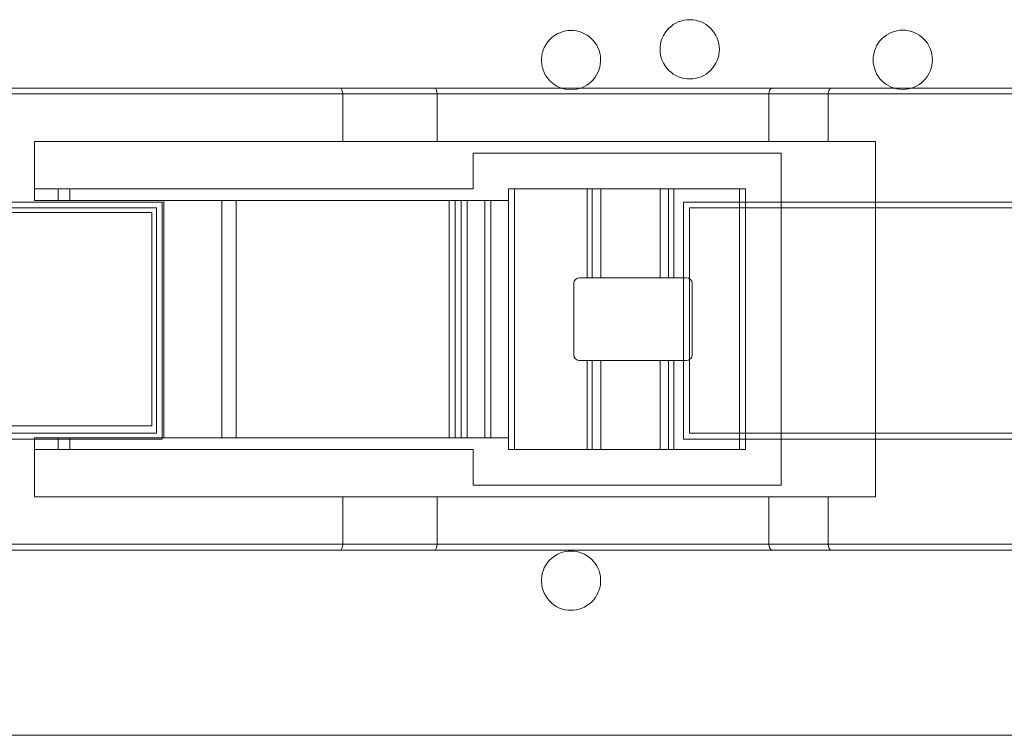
# Model space of a CAD drawing. Header units: inches. Extents: x -35 to 647, y 178 to 608.
# Tile 149 of 234: x 481.54 to 489.85, y 551.04 to 557.07. Entities that reach past the tile are written whole.
import ezdxf

# ---------------------------------------------------------------- set-up
doc = ezdxf.new("R2010")
doc.units = ezdxf.units.IN
doc.header["$MEASUREMENT"] = 0
doc.layers.add('1', color=7, linetype='Continuous')

# ---------------------------------------------------------------- blocks, each defined once
blk = doc.blocks.new('block 1335')
at = {"layer": '1', "color": 155, "lineweight": 13, "true_color": 0x4c7299}
blk.add_lwpolyline([(486.3293, 554.8977), (486.3293, 555.6477)], dxfattribs=at)
blk = doc.blocks.new('block 1336')
at = {"layer": '1', "color": 155, "lineweight": 18, "true_color": 0x4c7299}
blk.add_lwpolyline([(486.3293, 555.6477), (486.3726, 555.6477)], dxfattribs=at)
blk = doc.blocks.new('block 1337')
at = {"layer": '1', "color": 155, "lineweight": 13, "true_color": 0x4c7299}
blk.add_lwpolyline([(486.3726, 555.6477), (486.3726, 554.8977)], dxfattribs=at)
blk = doc.blocks.new('block 1338')
at = {"layer": '1', "color": 155, "lineweight": 18, "true_color": 0x4c7299}
blk.add_lwpolyline([(486.3726, 554.8977), (486.3293, 554.8977)], dxfattribs=at)
blk = doc.blocks.new('block 1339')
at = {"layer": '1', "color": 155, "lineweight": 13, "true_color": 0x4c7299}
blk.add_lwpolyline([(487.0169, 554.8977), (487.0169, 555.6477)], dxfattribs=at)
blk = doc.blocks.new('block 1340')
at = {"layer": '1', "color": 155, "lineweight": 18, "true_color": 0x4c7299}
blk.add_lwpolyline([(487.0169, 555.6477), (487.0602, 555.6477)], dxfattribs=at)
blk = doc.blocks.new('block 1341')
at = {"layer": '1', "color": 155, "lineweight": 13, "true_color": 0x4c7299}
blk.add_lwpolyline([(487.0602, 555.6477), (487.0602, 554.8977)], dxfattribs=at)
blk = doc.blocks.new('block 1342')
at = {"layer": '1', "color": 155, "lineweight": 18, "true_color": 0x4c7299}
blk.add_lwpolyline([(487.0602, 554.8977), (487.0169, 554.8977)], dxfattribs=at)
blk = doc.blocks.new('block 1343')
at = {"layer": '1', "color": 155, "lineweight": 13, "true_color": 0x4c7299}
blk.add_lwpolyline([(486.3726, 554.1977), (486.3726, 553.4477)], dxfattribs=at)
blk = doc.blocks.new('block 1344')
at = {"layer": '1', "color": 155, "lineweight": 18, "true_color": 0x4c7299}
blk.add_lwpolyline([(486.3726, 553.4477), (486.3293, 553.4477)], dxfattribs=at)
blk = doc.blocks.new('block 1345')
at = {"layer": '1', "color": 155, "lineweight": 13, "true_color": 0x4c7299}
blk.add_lwpolyline([(486.3293, 553.4477), (486.3293, 554.1977)], dxfattribs=at)
blk = doc.blocks.new('block 1346')
at = {"layer": '1', "color": 155, "lineweight": 18, "true_color": 0x4c7299}
blk.add_lwpolyline([(486.3293, 554.1977), (486.3726, 554.1977)], dxfattribs=at)
blk = doc.blocks.new('block 1347')
at = {"layer": '1', "color": 155, "lineweight": 13, "true_color": 0x4c7299}
blk.add_lwpolyline([(487.0602, 554.1977), (487.0602, 553.4477)], dxfattribs=at)
blk = doc.blocks.new('block 1348')
at = {"layer": '1', "color": 155, "lineweight": 18, "true_color": 0x4c7299}
blk.add_lwpolyline([(487.0602, 553.4477), (487.0169, 553.4477)], dxfattribs=at)
blk = doc.blocks.new('block 1349')
at = {"layer": '1', "color": 155, "lineweight": 13, "true_color": 0x4c7299}
blk.add_lwpolyline([(487.0169, 553.4477), (487.0169, 554.1977)], dxfattribs=at)
blk = doc.blocks.new('block 1350')
at = {"layer": '1', "color": 155, "lineweight": 18, "true_color": 0x4c7299}
blk.add_lwpolyline([(487.0169, 554.1977), (487.0602, 554.1977)], dxfattribs=at)
blk = doc.blocks.new('block 1351')
at = {"layer": '1', "color": 155, "lineweight": 18, "true_color": 0x4c7299}
blk.add_lwpolyline([(487.0602, 555.6477), (487.6164, 555.6477)], dxfattribs=at)
blk = doc.blocks.new('block 1352')
at = {"layer": '1', "color": 155, "lineweight": 13, "true_color": 0x4c7299}
blk.add_lwpolyline([(487.6164, 553.4477), (487.6164, 555.6477)], dxfattribs=at)
blk = doc.blocks.new('block 1353')
at = {"layer": '1', "color": 155, "lineweight": 18, "true_color": 0x4c7299}
blk.add_lwpolyline([(487.6164, 553.4477), (487.0602, 553.4477)], dxfattribs=at)
blk = doc.blocks.new('block 1354')
at = {"layer": '1', "color": 155, "lineweight": 18, "true_color": 0x4c7299}
blk.add_lwpolyline([(487.1664, 554.8977), (487.0602, 554.8977)], dxfattribs=at)
blk = doc.blocks.new('block 1355')
at = {"layer": '1', "color": 155, "lineweight": 18, "true_color": 0x4c7299}
blk.add_lwpolyline([(487.2164, 554.2477), (487.2164, 554.8477)], dxfattribs=at)
blk = doc.blocks.new('block 1356')
at = {"layer": '1', "color": 155, "lineweight": 18, "true_color": 0x4c7299}
blk.add_lwpolyline([(487.0602, 554.1977), (487.1664, 554.1977)], dxfattribs=at)
blk = doc.blocks.new('block 1357')
at = {"layer": '1', "color": 155, "lineweight": 18, "true_color": 0x4c7299}
blk.add_lwpolyline([(486.3293, 553.4477), (485.7164, 553.4477)], dxfattribs=at)
blk = doc.blocks.new('block 1358')
at = {"layer": '1', "color": 155, "lineweight": 13, "true_color": 0x4c7299}
blk.add_lwpolyline([(485.7164, 555.6477), (485.7164, 553.4477)], dxfattribs=at)
blk = doc.blocks.new('block 1359')
at = {"layer": '1', "color": 155, "lineweight": 18, "true_color": 0x4c7299}
blk.add_lwpolyline([(485.7164, 555.6477), (486.3293, 555.6477)], dxfattribs=at)
blk = doc.blocks.new('block 1360')
at = {"layer": '1', "color": 155, "lineweight": 18, "true_color": 0x4c7299}
blk.add_lwpolyline([(486.3293, 554.8977), (486.2664, 554.8977)], dxfattribs=at)
blk = doc.blocks.new('block 1361')
at = {"layer": '1', "color": 155, "lineweight": 18, "true_color": 0x4c7299}
blk.add_lwpolyline([(486.2664, 554.1977), (486.3293, 554.1977)], dxfattribs=at)
blk = doc.blocks.new('block 1362')
at = {"layer": '1', "color": 155, "lineweight": 18, "true_color": 0x4c7299}
blk.add_lwpolyline([(486.2164, 554.8477), (486.2164, 554.2477)], dxfattribs=at)
blk = doc.blocks.new('block 1363')
at = {"layer": '1', "color": 155, "lineweight": 18, "true_color": 0x4c7299}
blk.add_lwpolyline([(485.6664, 553.4477), (485.6664, 555.6477)], dxfattribs=at)
blk = doc.blocks.new('block 1364')
at = {"layer": '1', "color": 155, "lineweight": 18, "true_color": 0x4c7299}
blk.add_lwpolyline([(485.6664, 553.4477), (485.7164, 553.4477)], dxfattribs=at)
blk = doc.blocks.new('block 1365')
at = {"layer": '1', "color": 155, "lineweight": 18, "true_color": 0x4c7299}
blk.add_lwpolyline([(485.6664, 555.6477), (485.7164, 555.6477)], dxfattribs=at)
blk = doc.blocks.new('block 1366')
at = {"layer": '1', "color": 155, "lineweight": 18, "true_color": 0x4c7299}
blk.add_lwpolyline([(487.6664, 555.6477), (487.6664, 553.4477)], dxfattribs=at)
blk = doc.blocks.new('block 1367')
at = {"layer": '1', "color": 155, "lineweight": 18, "true_color": 0x4c7299}
blk.add_lwpolyline([(487.6664, 553.4477), (487.6164, 553.4477)], dxfattribs=at)
blk = doc.blocks.new('block 1368')
at = {"layer": '1', "color": 155, "lineweight": 18, "true_color": 0x4c7299}
blk.add_lwpolyline([(487.6664, 555.6477), (487.6164, 555.6477)], dxfattribs=at)
blk = doc.blocks.new('block 1369')
at = {"layer": '1', "color": 155, "lineweight": 18, "true_color": 0x4c7299}
blk.add_lwpolyline([(486.9448, 555.6477), (486.9448, 554.8977)], dxfattribs=at)
blk = doc.blocks.new('block 1370')
at = {"layer": '1', "color": 155, "lineweight": 18, "true_color": 0x4c7299}
blk.add_lwpolyline([(486.9448, 555.6477), (487.0169, 555.6477)], dxfattribs=at)
blk = doc.blocks.new('block 1371')
at = {"layer": '1', "color": 155, "lineweight": 18, "true_color": 0x4c7299}
blk.add_lwpolyline([(487.0169, 554.8977), (486.9448, 554.8977)], dxfattribs=at)
blk = doc.blocks.new('block 1372')
at = {"layer": '1', "color": 155, "lineweight": 18, "true_color": 0x4c7299}
blk.add_lwpolyline([(486.4448, 555.6477), (486.4448, 554.8977)], dxfattribs=at)
blk = doc.blocks.new('block 1373')
at = {"layer": '1', "color": 155, "lineweight": 18, "true_color": 0x4c7299}
blk.add_lwpolyline([(486.3726, 555.6477), (486.4448, 555.6477)], dxfattribs=at)
blk = doc.blocks.new('block 1374')
at = {"layer": '1', "color": 155, "lineweight": 18, "true_color": 0x4c7299}
blk.add_lwpolyline([(486.4448, 554.8977), (486.3726, 554.8977)], dxfattribs=at)
blk = doc.blocks.new('block 1375')
at = {"layer": '1', "color": 155, "lineweight": 18, "true_color": 0x4c7299}
blk.add_lwpolyline([(486.9448, 554.1977), (486.9448, 553.4477)], dxfattribs=at)
blk = doc.blocks.new('block 1376')
at = {"layer": '1', "color": 155, "lineweight": 18, "true_color": 0x4c7299}
blk.add_lwpolyline([(487.0169, 553.4477), (486.9448, 553.4477)], dxfattribs=at)
blk = doc.blocks.new('block 1377')
at = {"layer": '1', "color": 155, "lineweight": 18, "true_color": 0x4c7299}
blk.add_lwpolyline([(486.9448, 554.1977), (487.0169, 554.1977)], dxfattribs=at)
blk = doc.blocks.new('block 1378')
at = {"layer": '1', "color": 155, "lineweight": 18, "true_color": 0x4c7299}
blk.add_lwpolyline([(486.4448, 554.1977), (486.4448, 553.4477)], dxfattribs=at)
blk = doc.blocks.new('block 1379')
at = {"layer": '1', "color": 155, "lineweight": 18, "true_color": 0x4c7299}
blk.add_lwpolyline([(486.4448, 553.4477), (486.3726, 553.4477)], dxfattribs=at)
blk = doc.blocks.new('block 1380')
at = {"layer": '1', "color": 155, "lineweight": 18, "true_color": 0x4c7299}
blk.add_lwpolyline([(486.3726, 554.1977), (486.4448, 554.1977)], dxfattribs=at)
blk = doc.blocks.new('block 1381')
at = {"layer": '1', "color": 155, "lineweight": 18, "true_color": 0x4c7299}
blk.add_lwpolyline([(486.9448, 553.4477), (486.4448, 553.4477)], dxfattribs=at)
blk = doc.blocks.new('block 1382')
at = {"layer": '1', "color": 155, "lineweight": 18, "true_color": 0x4c7299}
blk.add_lwpolyline([(486.4448, 554.1977), (486.9448, 554.1977)], dxfattribs=at)
blk = doc.blocks.new('block 1383')
at = {"layer": '1', "color": 155, "lineweight": 18, "true_color": 0x4c7299}
blk.add_lwpolyline([(486.4448, 555.6477), (486.9448, 555.6477)], dxfattribs=at)
blk = doc.blocks.new('block 1384')
at = {"layer": '1', "color": 155, "lineweight": 18, "true_color": 0x4c7299}
blk.add_lwpolyline([(486.9448, 554.8977), (486.4448, 554.8977)], dxfattribs=at)
blk = doc.blocks.new('block 1385')
at = {"layer": '1', "color": 155, "lineweight": 13, "true_color": 0x4c7299}
blk.add_lwpolyline([(481.2664, 552.6477), (484.2664, 552.6477)], dxfattribs=at)
blk = doc.blocks.new('block 1386')
at = {"layer": '1', "color": 155, "lineweight": 18, "true_color": 0x4c7299}
blk.add_lwpolyline([(484.2431, 552.5977), (481.299, 552.5977)], dxfattribs=at)
blk = doc.blocks.new('block 1387')
at = {"layer": '1', "color": 155, "lineweight": 18, "true_color": 0x4c7299}
blk.add_lwpolyline([(488.3938, 552.5977), (487.8938, 552.5977)], dxfattribs=at)
blk = doc.blocks.new('block 1388')
at = {"layer": '1', "color": 155, "lineweight": 13, "true_color": 0x4c7299}
blk.add_lwpolyline([(487.8636, 552.6477), (488.3636, 552.6477)], dxfattribs=at)
blk = doc.blocks.new('block 1389')
at = {"layer": '1', "color": 155, "lineweight": 18, "true_color": 0x4c7299}
blk.add_lwpolyline([(487.8636, 552.6477), (487.8636, 553.0477)], dxfattribs=at)
blk = doc.blocks.new('block 1390')
at = {"layer": '1', "color": 155, "lineweight": 18, "true_color": 0x4c7299}
blk.add_lwpolyline([(488.3636, 553.0477), (487.8636, 553.0477)], dxfattribs=at)
blk = doc.blocks.new('block 1391')
at = {"layer": '1', "color": 155, "lineweight": 18, "true_color": 0x4c7299}
blk.add_lwpolyline([(484.2431, 556.4977), (485.0403, 556.4977)], dxfattribs=at)
blk = doc.blocks.new('block 1392')
at = {"layer": '1', "color": 155, "lineweight": 13, "true_color": 0x4c7299}
blk.add_lwpolyline([(485.0636, 556.4477), (484.2664, 556.4477)], dxfattribs=at)
blk = doc.blocks.new('block 1393')
at = {"layer": '1', "color": 155, "lineweight": 18, "true_color": 0x4c7299}
blk.add_lwpolyline([(485.0636, 556.0477), (485.0636, 556.4477)], dxfattribs=at)
blk = doc.blocks.new('block 1394')
at = {"layer": '1', "color": 155, "lineweight": 18, "true_color": 0x4c7299}
blk.add_lwpolyline([(484.2664, 556.0477), (485.0636, 556.0477)], dxfattribs=at)
blk = doc.blocks.new('block 1395')
at = {"layer": '1', "color": 155, "lineweight": 18, "true_color": 0x4c7299}
blk.add_lwpolyline([(484.2664, 556.0477), (484.2664, 556.4477)], dxfattribs=at)
blk = doc.blocks.new('block 1396')
at = {"layer": '1', "color": 155, "lineweight": 18, "true_color": 0x4c7299}
blk.add_lwpolyline([(481.299, 556.4977), (484.2431, 556.4977)], dxfattribs=at)
blk = doc.blocks.new('block 1397')
at = {"layer": '1', "color": 155, "lineweight": 13, "true_color": 0x4c7299}
blk.add_lwpolyline([(484.2664, 556.4477), (481.2664, 556.4477)], dxfattribs=at)
blk = doc.blocks.new('block 1398')
at = {"layer": '1', "color": 155, "lineweight": 18, "true_color": 0x4c7299}
blk.add_lwpolyline([(487.8938, 556.4977), (488.3938, 556.4977)], dxfattribs=at)
blk = doc.blocks.new('block 1399')
at = {"layer": '1', "color": 155, "lineweight": 13, "true_color": 0x4c7299}
blk.add_lwpolyline([(488.3636, 556.4477), (487.8636, 556.4477)], dxfattribs=at)
blk = doc.blocks.new('block 1400')
at = {"layer": '1', "color": 155, "lineweight": 13, "true_color": 0x4c7299}
blk.add_lwpolyline([(483.2468, 555.5477), (483.2468, 553.5477)], dxfattribs=at)
blk = doc.blocks.new('block 1401')
at = {"layer": '1', "color": 155, "lineweight": 13, "true_color": 0x4c7299}
blk.add_lwpolyline([(482.7565, 553.5477), (482.7565, 555.5477)], dxfattribs=at)
blk = doc.blocks.new('block 1402')
at = {"layer": '1', "color": 155, "lineweight": 18, "true_color": 0x4c7299}
blk.add_lwpolyline([(483.2468, 553.5477), (482.7565, 553.5477)], dxfattribs=at)
blk = doc.blocks.new('block 1403')
at = {"layer": '1', "color": 155, "lineweight": 18, "true_color": 0x4c7299}
blk.add_lwpolyline([(482.7565, 555.5477), (483.2468, 555.5477)], dxfattribs=at)
blk = doc.blocks.new('block 1404')
at = {"layer": '1', "color": 155, "lineweight": 18, "true_color": 0x4c7299}
blk.add_lwpolyline([(485.0403, 552.5977), (484.2431, 552.5977)], dxfattribs=at)
blk = doc.blocks.new('block 1405')
at = {"layer": '1', "color": 155, "lineweight": 13, "true_color": 0x4c7299}
blk.add_lwpolyline([(488.3636, 552.6477), (491.8327, 552.6477)], dxfattribs=at)
blk = doc.blocks.new('block 1407')
at = {"layer": '1', "color": 155, "lineweight": 18, "true_color": 0x4c7299}
blk.add_lwpolyline([(491.8327, 552.5977), (488.3938, 552.5977)], dxfattribs=at)
blk = doc.blocks.new('block 1408')
at = {"layer": '1', "color": 155, "lineweight": 18, "true_color": 0x4c7299}
blk.add_lwpolyline([(488.3938, 556.4977), (491.8327, 556.4977)], dxfattribs=at)
blk = doc.blocks.new('block 1414')
at = {"layer": '1', "color": 155, "lineweight": 18, "true_color": 0x4c7299}
blk.add_lwpolyline([(488.3636, 556.0477), (488.3636, 556.4477)], dxfattribs=at)
blk = doc.blocks.new('block 1415')
at = {"layer": '1', "color": 155, "lineweight": 13, "true_color": 0x4c7299}
blk.add_lwpolyline([(491.8327, 556.4477), (488.3636, 556.4477)], dxfattribs=at)
blk = doc.blocks.new('block 1417')
at = {"layer": '1', "color": 155, "lineweight": 18, "true_color": 0x4c7299}
blk.add_lwpolyline([(488.3636, 552.6477), (488.3636, 553.0477)], dxfattribs=at)
blk = doc.blocks.new('block 1418')
at = {"layer": '1', "color": 155, "lineweight": 18, "true_color": 0x4c7299}
blk.add_lwpolyline([(488.3636, 553.0477), (488.7636, 553.0477)], dxfattribs=at)
blk = doc.blocks.new('block 1419')
at = {"layer": '1', "color": 155, "lineweight": 18, "true_color": 0x4c7299}
blk.add_lwpolyline([(488.7636, 556.0477), (488.3636, 556.0477)], dxfattribs=at)
blk = doc.blocks.new('block 1424')
at = {"layer": '1', "color": 155, "lineweight": 18, "true_color": 0x4c7299}
blk.add_lwpolyline([(488.7636, 553.0477), (488.7636, 556.0477)], dxfattribs=at)
blk = doc.blocks.new('block 1425')
at = {"layer": '1', "color": 155, "lineweight": 13, "true_color": 0x4c7299}
blk.add_lwpolyline([(484.2664, 552.6477), (485.0636, 552.6477)], dxfattribs=at)
blk = doc.blocks.new('block 1426')
at = {"layer": '1', "color": 155, "lineweight": 18, "true_color": 0x4c7299}
blk.add_lwpolyline([(484.2664, 552.6477), (484.2664, 553.0477)], dxfattribs=at)
blk = doc.blocks.new('block 1427')
at = {"layer": '1', "color": 155, "lineweight": 18, "true_color": 0x4c7299}
blk.add_lwpolyline([(485.0636, 553.0477), (484.2664, 553.0477)], dxfattribs=at)
blk = doc.blocks.new('block 1428')
at = {"layer": '1', "color": 155, "lineweight": 18, "true_color": 0x4c7299}
blk.add_lwpolyline([(485.0636, 552.6477), (485.0636, 553.0477)], dxfattribs=at)
blk = doc.blocks.new('block 1429')
at = {"layer": '1', "color": 155, "lineweight": 18, "true_color": 0x4c7299}
blk.add_lwpolyline([(487.8636, 556.0477), (488.3636, 556.0477)], dxfattribs=at)
blk = doc.blocks.new('block 1430')
at = {"layer": '1', "color": 155, "lineweight": 18, "true_color": 0x4c7299}
blk.add_lwpolyline([(487.8636, 556.0477), (487.8636, 556.4477)], dxfattribs=at)
blk = doc.blocks.new('block 1432')
at = {"layer": '1', "color": 155, "lineweight": 18, "true_color": 0x4c7299}
blk.add_lwpolyline([(481.3664, 553.6477), (482.6565, 553.6477)], dxfattribs=at)
blk = doc.blocks.new('block 1433')
at = {"layer": '1', "color": 155, "lineweight": 18, "true_color": 0x4c7299}
blk.add_lwpolyline([(482.6565, 553.6477), (482.6565, 555.4477)], dxfattribs=at)
blk = doc.blocks.new('block 1434')
at = {"layer": '1', "color": 155, "lineweight": 18, "true_color": 0x4c7299}
blk.add_lwpolyline([(482.6565, 555.4477), (481.3664, 555.4477)], dxfattribs=at)
blk = doc.blocks.new('block 1436')
at = {"layer": '1', "color": 155, "lineweight": 18, "true_color": 0x4c7299}
blk.add_lwpolyline([(481.6664, 556.0477), (481.6664, 555.5477)], dxfattribs=at)
blk = doc.blocks.new('block 1437')
at = {"layer": '1', "color": 155, "lineweight": 18, "true_color": 0x4c7299}
blk.add_lwpolyline([(481.6664, 553.0477), (484.2664, 553.0477)], dxfattribs=at)
blk = doc.blocks.new('block 1438')
at = {"layer": '1', "color": 155, "lineweight": 18, "true_color": 0x4c7299}
blk.add_lwpolyline([(484.2664, 556.0477), (481.6664, 556.0477)], dxfattribs=at)
blk = doc.blocks.new('block 1439')
at = {"layer": '1', "color": 155, "lineweight": 18, "true_color": 0x4c7299}
blk.add_lwpolyline([(482.7565, 553.5477), (481.6664, 553.5477)], dxfattribs=at)
blk = doc.blocks.new('block 1440')
at = {"layer": '1', "color": 155, "lineweight": 18, "true_color": 0x4c7299}
blk.add_lwpolyline([(481.6664, 553.5477), (481.6664, 553.0477)], dxfattribs=at)
blk = doc.blocks.new('block 1441')
at = {"layer": '1', "color": 155, "lineweight": 18, "true_color": 0x4c7299}
blk.add_lwpolyline([(481.6664, 555.5477), (482.7565, 555.5477)], dxfattribs=at)
blk = doc.blocks.new('block 1456')
at = {"layer": '1', "color": 155, "lineweight": 13, "true_color": 0x4c7299}
blk.add_lwpolyline([(485.5164, 555.5477), (485.5164, 553.5477)], dxfattribs=at)
blk = doc.blocks.new('block 1457')
at = {"layer": '1', "color": 155, "lineweight": 18, "true_color": 0x4c7299}
blk.add_lwpolyline([(485.5164, 553.5477), (485.6664, 553.5477)], dxfattribs=at)
blk = doc.blocks.new('block 1458')
at = {"layer": '1', "color": 155, "lineweight": 18, "true_color": 0x4c7299}
blk.add_lwpolyline([(485.6664, 555.5477), (485.5164, 555.5477)], dxfattribs=at)
blk = doc.blocks.new('block 1459')
at = {"layer": '1', "color": 155, "lineweight": 18, "true_color": 0x4c7299}
blk.add_lwpolyline([(485.4664, 553.5477), (485.4664, 555.5477)], dxfattribs=at)
blk = doc.blocks.new('block 1460')
at = {"layer": '1', "color": 155, "lineweight": 18, "true_color": 0x4c7299}
blk.add_lwpolyline([(485.4664, 553.5477), (485.5164, 553.5477)], dxfattribs=at)
blk = doc.blocks.new('block 1461')
at = {"layer": '1', "color": 155, "lineweight": 18, "true_color": 0x4c7299}
blk.add_lwpolyline([(485.4664, 555.5477), (485.5164, 555.5477)], dxfattribs=at)
blk = doc.blocks.new('block 1462')
at = {"layer": '1', "color": 155, "lineweight": 18, "true_color": 0x4c7299}
blk.add_lwpolyline([(485.3164, 553.5477), (485.4664, 553.5477)], dxfattribs=at)
blk = doc.blocks.new('block 1463')
at = {"layer": '1', "color": 155, "lineweight": 18, "true_color": 0x4c7299}
blk.add_lwpolyline([(485.4664, 555.5477), (485.3164, 555.5477)], dxfattribs=at)
blk = doc.blocks.new('block 1464')
at = {"layer": '1', "color": 155, "lineweight": 13, "true_color": 0x4c7299}
blk.add_lwpolyline([(485.3164, 555.5477), (485.3164, 553.5477)], dxfattribs=at)
blk = doc.blocks.new('block 1465')
at = {"layer": '1', "color": 155, "lineweight": 18, "true_color": 0x4c7299}
blk.add_lwpolyline([(485.2664, 553.5477), (485.2664, 555.5477)], dxfattribs=at)
blk = doc.blocks.new('block 1466')
at = {"layer": '1', "color": 155, "lineweight": 18, "true_color": 0x4c7299}
blk.add_lwpolyline([(485.2664, 553.5477), (485.3164, 553.5477)], dxfattribs=at)
blk = doc.blocks.new('block 1467')
at = {"layer": '1', "color": 155, "lineweight": 18, "true_color": 0x4c7299}
blk.add_lwpolyline([(485.2664, 555.5477), (485.3164, 555.5477)], dxfattribs=at)
blk = doc.blocks.new('block 1468')
at = {"layer": '1', "color": 155, "lineweight": 18, "true_color": 0x4c7299}
blk.add_lwpolyline([(483.3664, 555.5477), (483.3664, 553.5477)], dxfattribs=at)
blk = doc.blocks.new('block 1469')
at = {"layer": '1', "color": 155, "lineweight": 18, "true_color": 0x4c7299}
blk.add_lwpolyline([(483.3664, 553.5477), (483.2468, 553.5477)], dxfattribs=at)
blk = doc.blocks.new('block 1470')
at = {"layer": '1', "color": 155, "lineweight": 18, "true_color": 0x4c7299}
blk.add_lwpolyline([(483.3664, 555.5477), (483.2468, 555.5477)], dxfattribs=at)
blk = doc.blocks.new('block 1471')
at = {"layer": '1', "color": 155, "lineweight": 18, "true_color": 0x4c7299}
blk.add_lwpolyline([(485.1664, 553.5477), (485.1664, 555.5477)], dxfattribs=at)
blk = doc.blocks.new('block 1472')
at = {"layer": '1', "color": 155, "lineweight": 18, "true_color": 0x4c7299}
blk.add_lwpolyline([(485.1664, 553.5477), (485.2164, 553.5477)], dxfattribs=at)
blk = doc.blocks.new('block 1473')
at = {"layer": '1', "color": 155, "lineweight": 18, "true_color": 0x4c7299}
blk.add_lwpolyline([(485.1664, 555.5477), (485.2164, 555.5477)], dxfattribs=at)
blk = doc.blocks.new('block 1474')
at = {"layer": '1', "color": 155, "lineweight": 13, "true_color": 0x4c7299}
blk.add_lwpolyline([(485.2164, 555.5477), (485.2164, 553.5477)], dxfattribs=at)
blk = doc.blocks.new('block 1475')
at = {"layer": '1', "color": 155, "lineweight": 18, "true_color": 0x4c7299}
blk.add_lwpolyline([(485.2164, 553.5477), (485.2664, 553.5477)], dxfattribs=at)
blk = doc.blocks.new('block 1476')
at = {"layer": '1', "color": 155, "lineweight": 18, "true_color": 0x4c7299}
blk.add_lwpolyline([(485.2664, 555.5477), (485.2164, 555.5477)], dxfattribs=at)
blk = doc.blocks.new('block 1481')
at = {"layer": '1', "color": 155, "lineweight": 18, "true_color": 0x4c7299}
blk.add_lwpolyline([(485.0636, 556.0477), (487.8636, 556.0477)], dxfattribs=at)
blk = doc.blocks.new('block 1482')
at = {"layer": '1', "color": 155, "lineweight": 13, "true_color": 0x4c7299}
blk.add_lwpolyline([(487.8636, 556.4477), (485.0636, 556.4477)], dxfattribs=at)
blk = doc.blocks.new('block 1483')
at = {"layer": '1', "color": 155, "lineweight": 18, "true_color": 0x4c7299}
blk.add_lwpolyline([(485.0403, 556.4977), (487.8938, 556.4977)], dxfattribs=at)
blk = doc.blocks.new('block 1484')
at = {"layer": '1', "color": 155, "lineweight": 18, "true_color": 0x4c7299}
blk.add_lwpolyline([(487.8938, 552.5977), (485.0403, 552.5977)], dxfattribs=at)
blk = doc.blocks.new('block 1485')
at = {"layer": '1', "color": 155, "lineweight": 13, "true_color": 0x4c7299}
blk.add_lwpolyline([(485.0636, 552.6477), (487.8636, 552.6477)], dxfattribs=at)
blk = doc.blocks.new('block 1486')
at = {"layer": '1', "color": 155, "lineweight": 18, "true_color": 0x4c7299}
blk.add_lwpolyline([(487.8636, 553.0477), (485.0636, 553.0477)], dxfattribs=at)
blk = doc.blocks.new('block 1487')
at = {"layer": '1', "color": 155, "lineweight": 18, "true_color": 0x4c7299}
blk.add_lwpolyline([(485.1664, 553.5477), (483.3664, 553.5477)], dxfattribs=at)
blk = doc.blocks.new('block 1488')
at = {"layer": '1', "color": 155, "lineweight": 18, "true_color": 0x4c7299}
blk.add_lwpolyline([(483.3664, 555.5477), (485.1664, 555.5477)], dxfattribs=at)
blk = doc.blocks.new('block 1489')
at = {"layer": '1', "color": 155, "lineweight": 18, "true_color": 0x4c7299}
blk.add_lwpolyline([(485.3664, 553.4477), (485.3664, 553.1477)], dxfattribs=at)
blk = doc.blocks.new('block 1490')
at = {"layer": '1', "color": 155, "lineweight": 18, "true_color": 0x4c7299}
blk.add_lwpolyline([(485.3664, 553.1477), (487.9664, 553.1477)], dxfattribs=at)
blk = doc.blocks.new('block 1491')
at = {"layer": '1', "color": 155, "lineweight": 18, "true_color": 0x4c7299}
blk.add_lwpolyline([(487.9664, 553.1477), (487.9664, 555.9477)], dxfattribs=at)
blk = doc.blocks.new('block 1492')
at = {"layer": '1', "color": 155, "lineweight": 18, "true_color": 0x4c7299}
blk.add_lwpolyline([(487.9664, 555.9477), (485.3664, 555.9477)], dxfattribs=at)
blk = doc.blocks.new('block 1493')
at = {"layer": '1', "color": 155, "lineweight": 18, "true_color": 0x4c7299}
blk.add_lwpolyline([(485.3664, 555.9477), (485.3664, 555.6477)], dxfattribs=at)
blk = doc.blocks.new('block 1494')
at = {"layer": '1', "color": 155, "lineweight": 18, "true_color": 0x4c7299}
blk.add_lwpolyline([(481.6664, 553.4477), (485.3664, 553.4477)], dxfattribs=at)
blk = doc.blocks.new('block 1495')
at = {"layer": '1', "color": 155, "lineweight": 18, "true_color": 0x4c7299}
blk.add_lwpolyline([(485.3664, 555.6477), (481.6664, 555.6477)], dxfattribs=at)
blk = doc.blocks.new('block 1502')
at = {"layer": '1', "color": 155, "lineweight": 18, "true_color": 0x4c7299}
blk.add_lwpolyline([(481.8636, 555.5477), (481.8636, 555.6477)], dxfattribs=at)
blk = doc.blocks.new('block 1503')
at = {"layer": '1', "color": 155, "lineweight": 18, "true_color": 0x4c7299}
blk.add_lwpolyline([(481.8636, 553.4477), (481.8636, 553.5477)], dxfattribs=at)
blk = doc.blocks.new('block 1506')
at = {"layer": '1', "color": 155, "lineweight": 18, "true_color": 0x4c7299}
blk.add_lwpolyline([(481.9636, 555.5477), (481.9636, 555.6477)], dxfattribs=at)
blk = doc.blocks.new('block 1509')
at = {"layer": '1', "color": 155, "lineweight": 18, "true_color": 0x4c7299}
blk.add_lwpolyline([(481.9636, 553.4477), (481.9636, 553.5477)], dxfattribs=at)
blk = doc.blocks.new('block 1525')
at = {"layer": '1', "color": 18, "lineweight": 13, "true_color": 0x4c0000}
blk.add_lwpolyline([(518.5645, 551.0362), (409.6775, 551.0362)], dxfattribs=at)
blk = doc.blocks.new('block 1561')
at = {"layer": '1', "color": 18, "lineweight": 13, "true_color": 0x4c0000}
blk.add_lwpolyline([(518.5645, 551.0362), (409.6775, 551.0362)], dxfattribs=at)
blk = doc.blocks.new('block 5236')
at = {"layer": '1', "color": 155, "lineweight": 18, "true_color": 0x4c7299}
blk.add_open_spline([(487.1664, 554.1977), (487.1941, 554.1977), (487.2164, 554.2201), (487.2164, 554.2477)], degree=3, dxfattribs=at)
blk = doc.blocks.new('block 5237')
at = {"layer": '1', "color": 155, "lineweight": 18, "true_color": 0x4c7299}
blk.add_open_spline([(487.2164, 554.8477), (487.2164, 554.8753), (487.1941, 554.8977), (487.1664, 554.8977)], degree=3, dxfattribs=at)
blk = doc.blocks.new('block 5238')
at = {"layer": '1', "color": 155, "lineweight": 18, "true_color": 0x4c7299}
blk.add_open_spline([(486.2664, 554.8977), (486.2388, 554.8977), (486.2164, 554.8753), (486.2164, 554.8477)], degree=3, dxfattribs=at)
blk = doc.blocks.new('block 5239')
at = {"layer": '1', "color": 155, "lineweight": 18, "true_color": 0x4c7299}
blk.add_open_spline([(486.2164, 554.2477), (486.2164, 554.2201), (486.2388, 554.1977), (486.2664, 554.1977)], degree=3, dxfattribs=at)
blk = doc.blocks.new('block 5404')
at = {"layer": '1', "color": 155, "lineweight": 18, "true_color": 0x4c7299}
blk.add_open_spline([(484.2431, 552.5977), (484.256, 552.5977), (484.2664, 552.6201), (484.2664, 552.6477)], degree=3, dxfattribs=at)
blk = doc.blocks.new('block 5406')
at = {"layer": '1', "color": 155, "lineweight": 18, "true_color": 0x4c7299}
blk.add_open_spline([(487.8636, 552.6477), (487.8636, 552.6201), (487.8771, 552.5977), (487.8938, 552.5977)], degree=3, dxfattribs=at)
blk = doc.blocks.new('block 5407')
at = {"layer": '1', "color": 155, "lineweight": 18, "true_color": 0x4c7299}
blk.add_open_spline([(485.0636, 556.4477), (485.0636, 556.4753), (485.0532, 556.4977), (485.0403, 556.4977)], degree=3, dxfattribs=at)
blk = doc.blocks.new('block 5408')
at = {"layer": '1', "color": 155, "lineweight": 18, "true_color": 0x4c7299}
blk.add_open_spline([(484.2664, 556.4477), (484.2664, 556.4753), (484.256, 556.4977), (484.2431, 556.4977)], degree=3, dxfattribs=at)
blk = doc.blocks.new('block 5410')
at = {"layer": '1', "color": 155, "lineweight": 18, "true_color": 0x4c7299}
blk.add_open_spline([(488.3938, 556.4977), (488.3771, 556.4977), (488.3636, 556.4753), (488.3636, 556.4477)], degree=3, dxfattribs=at)
blk = doc.blocks.new('block 5411')
at = {"layer": '1', "color": 155, "lineweight": 18, "true_color": 0x4c7299}
blk.add_open_spline([(487.8938, 556.4977), (487.8771, 556.4977), (487.8636, 556.4753), (487.8636, 556.4477)], degree=3, dxfattribs=at)
blk = doc.blocks.new('block 5412')
at = {"layer": '1', "color": 155, "lineweight": 18, "true_color": 0x4c7299}
blk.add_open_spline([(485.0403, 552.5977), (485.0532, 552.5977), (485.0636, 552.6201), (485.0636, 552.6477)], degree=3, dxfattribs=at)
blk = doc.blocks.new('block 5413')
at = {"layer": '1', "color": 155, "lineweight": 18, "true_color": 0x4c7299}
blk.add_open_spline([(488.3636, 552.6477), (488.3636, 552.6201), (488.3771, 552.5977), (488.3938, 552.5977)], degree=3, dxfattribs=at)
blk = doc.blocks.new('block 5734')
at = {"layer": '1', "color": 155, "lineweight": 18, "true_color": 0x4c7299}
blk.add_lwpolyline([(518.5645, 551.0362), (409.6775, 551.0362)], dxfattribs=at)
blk = doc.blocks.new('block 5766')
at = {"layer": '1', "color": 18, "lineweight": 13, "true_color": 0x4c0000}
blk.add_lwpolyline([(516.2418, 551.0362), (441.4325, 551.0362), (422.7302, 551.0362)], dxfattribs=at)
blk = doc.blocks.new('block 5769')
at = {"layer": '1', "color": 18, "lineweight": 13, "true_color": 0x4c0000}
blk.add_lwpolyline([(516.2418, 551.0362), (441.4325, 551.0362), (422.7302, 551.0362)], dxfattribs=at)
blk = doc.blocks.new('block 6065')
at = {"layer": '1', "color": 18, "lineweight": 13, "true_color": 0x4c0000}
blk.add_lwpolyline([(486.9453, 556.8245), (486.9464, 556.8482), (486.9498, 556.8722), (486.9557, 556.8961), (486.964, 556.9196), (486.9747, 556.9422), (486.9876, 556.9638), (487.0026, 556.9838), (487.0193, 557.0022), (487.0376, 557.0185), (487.0569, 557.0328), (487.0772, 557.0449), (487.0987, 557.0552), (487.1216, 557.0635), (487.1456, 557.0696), (487.1703, 557.0733), (487.1954, 557.0746), (487.2204, 557.0733), (487.2451, 557.0696), (487.2691, 557.0635), (487.292, 557.0552), (487.3136, 557.0449), (487.3338, 557.0328), (487.3532, 557.0185), (487.3714, 557.0022), (487.3881, 556.9838), (487.4031, 556.9638), (487.416, 556.9422), (487.4267, 556.9196), (487.435, 556.8961), (487.4409, 556.8722), (487.4443, 556.8482), (487.4455, 556.8245), (487.4443, 556.8008), (487.4409, 556.7768), (487.435, 556.7529), (487.4267, 556.7295), (487.416, 556.7068), (487.4031, 556.6852), (487.3881, 556.6652), (487.3714, 556.6469), (487.3532, 556.6305), (487.3338, 556.6162), (487.3136, 556.6041), (487.292, 556.5938), (487.2691, 556.5855), (487.2451, 556.5794), (487.2204, 556.5757), (487.1954, 556.5744), (487.1703, 556.5757), (487.1456, 556.5794), (487.1216, 556.5855), (487.0987, 556.5938), (487.0772, 556.6041), (487.0569, 556.6162), (487.0376, 556.6305), (487.0193, 556.6469), (487.0026, 556.6652), (486.9876, 556.6852), (486.9747, 556.7068), (486.964, 556.7295), (486.9557, 556.7529), (486.9498, 556.7768), (486.9464, 556.8008), (486.9453, 556.8245)], dxfattribs=at)
blk = doc.blocks.new('block 6072')
at = {"layer": '1', "color": 18, "lineweight": 13, "true_color": 0x4c0000}
blk.add_lwpolyline([(486.1939, 552.5912), (486.2169, 552.5901), (486.2401, 552.5869), (486.2634, 552.5814), (486.2862, 552.5735), (486.3084, 552.5635), (486.3295, 552.5512), (486.3493, 552.5371), (486.3674, 552.5212), (486.3838, 552.5038), (486.3982, 552.4852), (486.4106, 552.4658), (486.4212, 552.4454), (486.4299, 552.4236), (486.4367, 552.4007), (486.4413, 552.3769), (486.4436, 552.3527), (486.4436, 552.3283), (486.4411, 552.3041), (486.4364, 552.2804), (486.4295, 552.2576), (486.4206, 552.2359), (486.41, 552.2155), (486.3975, 552.1961), (486.3829, 552.1776), (486.3664, 552.1603), (486.3482, 552.1445), (486.3283, 552.1304), (486.3071, 552.1183), (486.2849, 552.1084), (486.2621, 552.1007), (486.2388, 552.0953), (486.2156, 552.0921), (486.1926, 552.0912), (486.1694, 552.0924), (486.1456, 552.0959), (486.1216, 552.1019), (486.0977, 552.1104), (486.0743, 552.1216), (486.0519, 552.1354), (486.0309, 552.1516), (486.0117, 552.17), (485.9945, 552.1904), (485.9797, 552.2123), (485.9674, 552.2353), (485.9578, 552.259), (485.9508, 552.283), (485.9462, 552.3069), (485.9441, 552.3304), (485.9442, 552.3534), (485.9464, 552.3769), (485.9511, 552.4008), (485.9583, 552.4248), (485.9681, 552.4485), (485.9805, 552.4714), (485.9954, 552.4932), (486.0127, 552.5135), (486.0321, 552.5318), (486.0532, 552.5479), (486.0756, 552.5615), (486.099, 552.5725), (486.123, 552.5809), (486.147, 552.5868), (486.1707, 552.5901), (486.1939, 552.5912)], dxfattribs=at)
blk = doc.blocks.new('block 6073')
at = {"layer": '1', "color": 18, "lineweight": 13, "true_color": 0x4c0000}
blk.add_lwpolyline([(486.1938, 556.9837), (486.2168, 556.9826), (486.24, 556.9794), (486.2633, 556.9739), (486.2861, 556.966), (486.3083, 556.956), (486.3294, 556.9437), (486.3492, 556.9296), (486.3673, 556.9137), (486.3837, 556.8963), (486.3981, 556.8777), (486.4105, 556.8583), (486.4211, 556.8379), (486.4298, 556.8161), (486.4366, 556.7932), (486.4412, 556.7694), (486.4435, 556.7452), (486.4435, 556.7208), (486.441, 556.6966), (486.4363, 556.6729), (486.4294, 556.6501), (486.4205, 556.6284), (486.4099, 556.608), (486.3974, 556.5886), (486.3828, 556.5701), (486.3663, 556.5528), (486.3481, 556.537), (486.3282, 556.5229), (486.307, 556.5108), (486.2848, 556.5009), (486.262, 556.4932), (486.2387, 556.4878), (486.2155, 556.4846), (486.1925, 556.4837), (486.1693, 556.4849), (486.1455, 556.4884), (486.1215, 556.4944), (486.0976, 556.5029), (486.0742, 556.5141), (486.0518, 556.5279), (486.0308, 556.5441), (486.0116, 556.5625), (485.9944, 556.5829), (485.9796, 556.6048), (485.9673, 556.6278), (485.9577, 556.6515), (485.9507, 556.6755), (485.9461, 556.6994), (485.944, 556.7229), (485.9441, 556.7459), (485.9463, 556.7694), (485.951, 556.7933), (485.9582, 556.8173), (485.968, 556.841), (485.9804, 556.8639), (485.9953, 556.8857), (486.0126, 556.906), (486.032, 556.9243), (486.0531, 556.9404), (486.0755, 556.954), (486.0989, 556.965), (486.1229, 556.9734), (486.1469, 556.9793), (486.1706, 556.9826), (486.1938, 556.9837)], dxfattribs=at)
blk = doc.blocks.new('block 6078')
at = {"layer": '1', "color": 18, "lineweight": 13, "true_color": 0x4c0000}
blk.add_open_spline([(482.6938, 553.5862), (481.5271, 553.5862), (480.3604, 553.5862), (479.1938, 553.5862), (479.1938, 554.2195), (479.1938, 554.8529), (479.1938, 555.4862), (480.3604, 555.4862), (481.5271, 555.4862), (482.6938, 555.4862), (482.6938, 554.8529), (482.6938, 554.2195), (482.6938, 553.5862)], degree=3, knots=[0, 0, 0, 0, 1, 1, 1, 2, 2, 2, 3, 3, 3, 4, 4, 4, 4], dxfattribs=at)
blk = doc.blocks.new('block 6079')
at = {"layer": '1', "color": 18, "lineweight": 13, "true_color": 0x4c0000}
blk.add_open_spline([(482.7438, 553.5362), (481.5438, 553.5362), (480.3438, 553.5362), (479.1438, 553.5362), (479.1438, 554.2029), (479.1438, 554.8695), (479.1438, 555.5362), (480.3438, 555.5362), (481.5438, 555.5362), (482.7438, 555.5362), (482.7438, 554.8695), (482.7438, 554.2029), (482.7438, 553.5362)], degree=3, knots=[0, 0, 0, 0, 1, 1, 1, 2, 2, 2, 3, 3, 3, 4, 4, 4, 4], dxfattribs=at)
blk = doc.blocks.new('block 6080')
at = {"layer": '1', "color": 18, "lineweight": 13, "true_color": 0x4c0000}
blk.add_open_spline([(487.1938, 555.4862), (489.1938, 555.4862), (491.1938, 555.4862), (493.1938, 555.4862), (493.1938, 554.8529), (493.1938, 554.2195), (493.1938, 553.5862), (491.1938, 553.5862), (489.1938, 553.5862), (487.1938, 553.5862), (487.1938, 554.2195), (487.1938, 554.8529), (487.1938, 555.4862)], degree=3, knots=[0, 0, 0, 0, 1, 1, 1, 2, 2, 2, 3, 3, 3, 4, 4, 4, 4], dxfattribs=at)
blk = doc.blocks.new('block 6081')
at = {"layer": '1', "color": 18, "lineweight": 13, "true_color": 0x4c0000}
blk.add_open_spline([(487.1438, 555.5362), (489.1771, 555.5362), (491.2104, 555.5362), (493.2438, 555.5362), (493.2438, 554.8695), (493.2438, 554.2029), (493.2438, 553.5362), (491.2104, 553.5362), (489.1771, 553.5362), (487.1438, 553.5362), (487.1438, 554.2029), (487.1438, 554.8695), (487.1438, 555.5362)], degree=3, knots=[0, 0, 0, 0, 1, 1, 1, 2, 2, 2, 3, 3, 3, 4, 4, 4, 4], dxfattribs=at)
blk = doc.blocks.new('block 6083')
at = {"layer": '1', "color": 18, "lineweight": 13, "true_color": 0x4c0000}
blk.add_lwpolyline([(488.7438, 556.7362), (488.7449, 556.7599), (488.7483, 556.7838), (488.7542, 556.8077), (488.7625, 556.8312), (488.7732, 556.8539), (488.7861, 556.8754), (488.8011, 556.8955), (488.8178, 556.9138), (488.836, 556.9302), (488.8554, 556.9444), (488.8756, 556.9565), (488.8972, 556.9668), (488.9201, 556.9751), (488.944, 556.9812), (488.9687, 556.9849), (488.9938, 556.9862), (489.0188, 556.9849), (489.0435, 556.9812), (489.0675, 556.9751), (489.0903, 556.9668), (489.1119, 556.9565), (489.1321, 556.9444), (489.1515, 556.9302), (489.1697, 556.9138), (489.1865, 556.8955), (489.2014, 556.8754), (489.2143, 556.8539), (489.225, 556.8312), (489.2333, 556.8077), (489.2392, 556.7838), (489.2426, 556.7599), (489.2438, 556.7362), (489.2426, 556.7125), (489.2392, 556.6886), (489.2333, 556.6647), (489.225, 556.6412), (489.2143, 556.6185), (489.2014, 556.597), (489.1865, 556.5769), (489.1697, 556.5586), (489.1515, 556.5423), (489.1321, 556.528), (489.1119, 556.5159), (489.0903, 556.5056), (489.0675, 556.4973), (489.0435, 556.4912), (489.0188, 556.4875), (488.9938, 556.4862), (488.9687, 556.4875), (488.944, 556.4912), (488.9201, 556.4973), (488.8972, 556.5056), (488.8756, 556.5159), (488.8554, 556.528), (488.836, 556.5423), (488.8178, 556.5586), (488.8011, 556.5769), (488.7861, 556.597), (488.7732, 556.6185), (488.7625, 556.6412), (488.7542, 556.6647), (488.7483, 556.6886), (488.7449, 556.7125), (488.7438, 556.7362)], dxfattribs=at)
blk = doc.blocks.new('block 6102')
at = {"layer": '1', "color": 18, "lineweight": 13, "true_color": 0x4c0000}
blk.add_lwpolyline([(486.9453, 556.8245), (486.9464, 556.8482), (486.9498, 556.8722), (486.9557, 556.8961), (486.964, 556.9196), (486.9747, 556.9422), (486.9876, 556.9638), (487.0026, 556.9838), (487.0193, 557.0022), (487.0376, 557.0185), (487.0569, 557.0328), (487.0772, 557.0449), (487.0987, 557.0552), (487.1216, 557.0635), (487.1456, 557.0696), (487.1703, 557.0733), (487.1954, 557.0746), (487.2204, 557.0733), (487.2451, 557.0696), (487.2691, 557.0635), (487.292, 557.0552), (487.3136, 557.0449), (487.3338, 557.0328), (487.3532, 557.0185), (487.3714, 557.0022), (487.3881, 556.9838), (487.4031, 556.9638), (487.416, 556.9422), (487.4267, 556.9196), (487.435, 556.8961), (487.4409, 556.8722), (487.4443, 556.8482), (487.4455, 556.8245), (487.4443, 556.8008), (487.4409, 556.7768), (487.435, 556.7529), (487.4267, 556.7295), (487.416, 556.7068), (487.4031, 556.6852), (487.3881, 556.6652), (487.3714, 556.6469), (487.3532, 556.6305), (487.3338, 556.6162), (487.3136, 556.6041), (487.292, 556.5938), (487.2691, 556.5855), (487.2451, 556.5794), (487.2204, 556.5757), (487.1954, 556.5744), (487.1703, 556.5757), (487.1456, 556.5794), (487.1216, 556.5855), (487.0987, 556.5938), (487.0772, 556.6041), (487.0569, 556.6162), (487.0376, 556.6305), (487.0193, 556.6469), (487.0026, 556.6652), (486.9876, 556.6852), (486.9747, 556.7068), (486.964, 556.7295), (486.9557, 556.7529), (486.9498, 556.7768), (486.9464, 556.8008), (486.9453, 556.8245)], dxfattribs=at)

msp = doc.modelspace()

# ---------------------------------------------------------------- block references
at = {"layer": '1'}
for name in ['block 5766', 'block 5769', 'block 6065', 'block 6102', 'block 6073', 'block 6083', 'block 1396', 'block 1391', 'block 5408', 'block 1483', 'block 5407', 'block 5411', 'block 1398', 'block 5410', 'block 1408', 'block 1397', 'block 1392', 'block 1395', 'block 1393', 'block 1482', 'block 1399', 'block 1430', 'block 1414', 'block 1415', 'block 1436', 'block 1438', 'block 1394', 'block 1481', 'block 1429', 'block 1419', 'block 1424', 'block 1492', 'block 1493', 'block 1491', 'block 1495', 'block 1502', 'block 1506', 'block 1363', 'block 1365', 'block 1358', 'block 1359', 'block 1335', 'block 1336', 'block 1337', 'block 1373', 'block 1372', 'block 1383', 'block 1369', 'block 1370', 'block 1339', 'block 1340', 'block 1341', 'block 1351', 'block 1352', 'block 1368', 'block 1366', 'block 6079', 'block 1441', 'block 1401', 'block 1403', 'block 1400', 'block 1470', 'block 1468', 'block 1488', 'block 1471', 'block 1473', 'block 1474', 'block 1476', 'block 1465', 'block 1467', 'block 1463', 'block 1464', 'block 1459', 'block 1461', 'block 1456', 'block 1458', 'block 6081', 'block 6078', 'block 1434', 'block 1433', 'block 6080', 'block 5238', 'block 1362', 'block 1360', 'block 1338', 'block 1374', 'block 1384', 'block 1371', 'block 1342', 'block 1354', 'block 5237', 'block 1355', 'block 5239', 'block 5236', 'block 1361', 'block 1345', 'block 1346', 'block 1343', 'block 1380', 'block 1378', 'block 1382', 'block 1375', 'block 1377', 'block 1349', 'block 1350', 'block 1347', 'block 1356', 'block 1432', 'block 1439', 'block 1440', 'block 1503', 'block 1509', 'block 1402', 'block 1469', 'block 1487', 'block 1472', 'block 1475', 'block 1466', 'block 1462', 'block 1460', 'block 1457', 'block 1494', 'block 1489', 'block 1364', 'block 1357', 'block 1344', 'block 1379', 'block 1381', 'block 1376', 'block 1348', 'block 1353', 'block 1367', 'block 1490', 'block 1437', 'block 1426', 'block 1427', 'block 1428', 'block 1486', 'block 1389', 'block 1390', 'block 1417', 'block 1418', 'block 1385', 'block 1386', 'block 5404', 'block 1404', 'block 1425', 'block 5412', 'block 1484', 'block 1485', 'block 6072', 'block 1388', 'block 5406', 'block 1387', 'block 1405', 'block 5413', 'block 1407', 'block 1525', 'block 1561', 'block 5734']:
    msp.add_blockref(name, (0, 0), dxfattribs=at)

doc.saveas('drawing.dxf')
